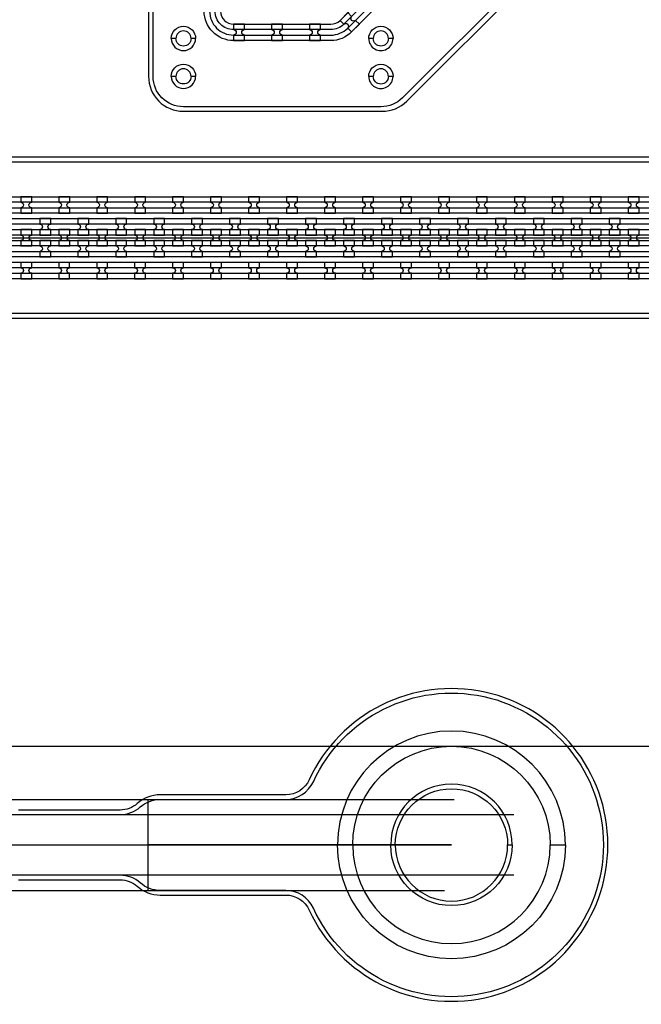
# Model space of a CAD drawing. Extents: x -63500 to 63500, y -63500 to 63500.
# Tile 57 of 256: x 657 to 4750, y -26700 to -20213. Entities that reach past the tile are written whole.
import ezdxf

# ---------------------------------------------------------------- set-up
doc = ezdxf.new("R2010")
doc.units = 13
doc.header["$MEASUREMENT"] = 0
for name, color, linetype in [('1_Metal', 2, 'Continuous'), ('2_Electrodes', 5, 'Continuous'), ('3_Outline', 4, 'Continuous')]:
    doc.layers.add(name, color=color, linetype=linetype)

msp = doc.modelspace()

# ---------------------------------------------------------------- linework, layer by layer
for p, q in [((500, -21649.7), (19000, -21649.7)), ((0, -25000), (34000, -25000)), ((-1827.8, -25349.7), (3518.1, -25349.7)), ((1500, -25349.7), (1500, -25949.7)), ((-1827.8, -25449.7), (3910.6, -25449.7)), ((500, -25649.7), (3500, -25649.7)), ((3500, -25649.7), (1500, -25649.7)), ((3910.6, -25849.7), (-1827.8, -25849.7)), ((-1827.8, -25949.7), (3455.1, -25949.7))]:
    msp.add_line(p, q)
for radius in [50000, 47500, 45000]:
    msp.add_circle((0, 0), radius)
at = {"layer": '1_Metal'}
for points in [[(-50000, 0, 1), (50000, 0), (51000, 0, -1), (-51000, 0)], [(2842.5, -20294.2), (2893.4, -20243.3), (2868, -20217.8, -0.414214), (2842.5, -20217.8), (2842.5, -20217.8, -0.414214), (2842.5, -20192.4), (2817.1, -20166.9), (2766.1, -20217.8), (2791.6, -20243.3, -0.414214), (2817, -20243.3), (2817, -20243.3, -0.414214), (2817, -20268.7)], [(2065.3, -20350.9), (2137.3, -20350.9), (2137.3, -20314.9, -0.414214), (2119.3, -20296.9), (2119.3, -20296.9, -0.414214), (2137.3, -20278.9), (2137.3, -20242.9), (2065.3, -20242.9), (2065.3, -20278.9, -0.414214), (2083.3, -20296.9), (2083.3, -20296.9, -0.414214), (2065.3, -20314.9)], [(2315.3, -20350.9), (2387.3, -20350.9), (2387.3, -20314.9, -0.414214), (2369.3, -20296.9), (2369.3, -20296.9, -0.414214), (2387.3, -20278.9), (2387.3, -20242.9), (2315.3, -20242.9), (2315.3, -20278.9, -0.414214), (2333.3, -20296.9), (2333.3, -20296.9, -0.414214), (2315.3, -20314.9)], [(2565.3, -20351), (2637.3, -20351), (2637.3, -20315, -0.414214), (2619.3, -20297), (2619.3, -20297, -0.414214), (2637.3, -20279), (2637.3, -20243), (2565.3, -20243), (2565.3, -20279, -0.414214), (2583.3, -20297), (2583.3, -20297, -0.414214), (2565.3, -20315)], [(736.1, -21379.8), (664.1, -21379.8), (664.1, -21415.8, -0.414214), (682.1, -21433.8), (682.1, -21433.8, -0.414214), (664.1, -21451.8), (664.1, -21487.8), (736.1, -21487.8), (736.1, -21451.8, -0.414214), (718.1, -21433.8), (718.1, -21433.8, -0.414214), (736.1, -21415.8)], [(986.1, -21379.8), (914.1, -21379.8), (914.1, -21415.8, -0.414214), (932.1, -21433.8), (932.1, -21433.8, -0.414214), (914.1, -21451.8), (914.1, -21487.8), (986.1, -21487.8), (986.1, -21451.8, -0.414214), (968.1, -21433.8), (968.1, -21433.8, -0.414214), (986.1, -21415.8)], [(1236.1, -21379.8), (1164.1, -21379.8), (1164.1, -21415.8, -0.414214), (1182.1, -21433.8), (1182.1, -21433.8, -0.414214), (1164.1, -21451.8), (1164.1, -21487.8), (1236.1, -21487.8), (1236.1, -21451.8, -0.414214), (1218.1, -21433.8), (1218.1, -21433.8, -0.414214), (1236.1, -21415.8)], [(1486.1, -21379.8), (1414.1, -21379.8), (1414.1, -21415.8, -0.414214), (1432.1, -21433.8), (1432.1, -21433.8, -0.414214), (1414.1, -21451.8), (1414.1, -21487.8), (1486.1, -21487.8), (1486.1, -21451.8, -0.414214), (1468.1, -21433.8), (1468.1, -21433.8, -0.414214), (1486.1, -21415.8)], [(1736.1, -21379.8), (1664.1, -21379.8), (1664.1, -21415.8, -0.414214), (1682.1, -21433.8), (1682.1, -21433.8, -0.414214), (1664.1, -21451.8), (1664.1, -21487.8), (1736.1, -21487.8), (1736.1, -21451.8, -0.414214), (1718.1, -21433.8), (1718.1, -21433.8, -0.414214), (1736.1, -21415.8)], [(1986.1, -21379.8), (1914.1, -21379.8), (1914.1, -21415.8, -0.414214), (1932.1, -21433.8), (1932.1, -21433.8, -0.414214), (1914.1, -21451.8), (1914.1, -21487.8), (1986.1, -21487.8), (1986.1, -21451.8, -0.414214), (1968.1, -21433.8), (1968.1, -21433.8, -0.414214), (1986.1, -21415.8)], [(2236.1, -21379.8), (2164.1, -21379.8), (2164.1, -21415.8, -0.414214), (2182.1, -21433.8), (2182.1, -21433.8, -0.414214), (2164.1, -21451.8), (2164.1, -21487.8), (2236.1, -21487.8), (2236.1, -21451.8, -0.414214), (2218.1, -21433.8), (2218.1, -21433.8, -0.414214), (2236.1, -21415.8)], [(2486.1, -21379.8), (2414.1, -21379.8), (2414.1, -21415.8, -0.414214), (2432.1, -21433.8), (2432.1, -21433.8, -0.414214), (2414.1, -21451.8), (2414.1, -21487.8), (2486.1, -21487.8), (2486.1, -21451.8, -0.414214), (2468.1, -21433.8), (2468.1, -21433.8, -0.414214), (2486.1, -21415.8)], [(2736.1, -21379.8), (2664.1, -21379.8), (2664.1, -21415.8, -0.414214), (2682.1, -21433.8), (2682.1, -21433.8, -0.414214), (2664.1, -21451.8), (2664.1, -21487.8), (2736.1, -21487.8), (2736.1, -21451.8, -0.414214), (2718.1, -21433.8), (2718.1, -21433.8, -0.414214), (2736.1, -21415.8)], [(2986.1, -21379.8), (2914.1, -21379.8), (2914.1, -21415.8, -0.414214), (2932.1, -21433.8), (2932.1, -21433.8, -0.414214), (2914.1, -21451.8), (2914.1, -21487.8), (2986.1, -21487.8), (2986.1, -21451.8, -0.414214), (2968.1, -21433.8), (2968.1, -21433.8, -0.414214), (2986.1, -21415.8)], [(3236.1, -21379.8), (3164.1, -21379.8), (3164.1, -21415.8, -0.414214), (3182.1, -21433.8), (3182.1, -21433.8, -0.414214), (3164.1, -21451.8), (3164.1, -21487.8), (3236.1, -21487.8), (3236.1, -21451.8, -0.414214), (3218.1, -21433.8), (3218.1, -21433.8, -0.414214), (3236.1, -21415.8)], [(3486.1, -21379.8), (3414.1, -21379.8), (3414.1, -21415.8, -0.414214), (3432.1, -21433.8), (3432.1, -21433.8, -0.414214), (3414.1, -21451.8), (3414.1, -21487.8), (3486.1, -21487.8), (3486.1, -21451.8, -0.414214), (3468.1, -21433.8), (3468.1, -21433.8, -0.414214), (3486.1, -21415.8)], [(3736.1, -21379.8), (3664.1, -21379.8), (3664.1, -21415.8, -0.414214), (3682.1, -21433.8), (3682.1, -21433.8, -0.414214), (3664.1, -21451.8), (3664.1, -21487.8), (3736.1, -21487.8), (3736.1, -21451.8, -0.414214), (3718.1, -21433.8), (3718.1, -21433.8, -0.414214), (3736.1, -21415.8)], [(3986.1, -21379.8), (3914.1, -21379.8), (3914.1, -21415.8, -0.414214), (3932.1, -21433.8), (3932.1, -21433.8, -0.414214), (3914.1, -21451.8), (3914.1, -21487.8), (3986.1, -21487.8), (3986.1, -21451.8, -0.414214), (3968.1, -21433.8), (3968.1, -21433.8, -0.414214), (3986.1, -21415.8)], [(4236.1, -21379.8), (4164.1, -21379.8), (4164.1, -21415.8, -0.414214), (4182.1, -21433.8), (4182.1, -21433.8, -0.414214), (4164.1, -21451.8), (4164.1, -21487.8), (4236.1, -21487.8), (4236.1, -21451.8, -0.414214), (4218.1, -21433.8), (4218.1, -21433.8, -0.414214), (4236.1, -21415.8)], [(4486.1, -21379.8), (4414.1, -21379.8), (4414.1, -21415.8, -0.414214), (4432.1, -21433.8), (4432.1, -21433.8, -0.414214), (4414.1, -21451.8), (4414.1, -21487.8), (4486.1, -21487.8), (4486.1, -21451.8, -0.414214), (4468.1, -21433.8), (4468.1, -21433.8, -0.414214), (4486.1, -21415.8)], [(4736.1, -21379.8), (4664.1, -21379.8), (4664.1, -21415.8, -0.414214), (4682.1, -21433.8), (4682.1, -21433.8, -0.414214), (4664.1, -21451.8), (4664.1, -21487.8), (4736.1, -21487.8), (4736.1, -21451.8, -0.414214), (4718.1, -21433.8), (4718.1, -21433.8, -0.414214), (4736.1, -21415.8)], [(19000, -21559.7), (-7984, -21559.7, 0.414214), (-9824, -23399.7), (-9824, -23899.7, 0.414214), (-7984, -25739.7), (-6752, -25739.7, 0.414214), (-6734, -25721.7), (-6734, -25721.7), (-6703.4, -25721.7), (-6703.4, -25791.9), (-6733.4, -25791.9, 0.384752), (-6751.3, -25775.7), (-7984, -25775.7, -0.414214), (-9860, -23899.7), (-9860, -23399.7, -0.414214), (-7984, -21523.7), (19000, -21523.7)], [(789.2, -21631.8), (861.2, -21631.8), (861.2, -21595.8, -0.414214), (843.2, -21577.8), (843.2, -21577.8, -0.414214), (861.2, -21559.8), (861.2, -21523.8), (789.2, -21523.8), (789.2, -21559.8, -0.414214), (807.2, -21577.8), (807.2, -21577.8, -0.414214), (789.2, -21595.8), (789.2, -21631.8)], [(1039.2, -21631.8), (1111.2, -21631.8), (1111.2, -21595.8, -0.414214), (1093.2, -21577.8), (1093.2, -21577.8, -0.414214), (1111.2, -21559.8), (1111.2, -21523.8), (1039.2, -21523.8), (1039.2, -21559.8, -0.414214), (1057.2, -21577.8), (1057.2, -21577.8, -0.414214), (1039.2, -21595.8), (1039.2, -21631.8)], [(1289.2, -21631.8), (1361.2, -21631.8), (1361.2, -21595.8, -0.414214), (1343.2, -21577.8), (1343.2, -21577.8, -0.414214), (1361.2, -21559.8), (1361.2, -21523.8), (1289.2, -21523.8), (1289.2, -21559.8, -0.414214), (1307.2, -21577.8), (1307.2, -21577.8, -0.414214), (1289.2, -21595.8), (1289.2, -21631.8)], [(1539.2, -21631.8), (1611.2, -21631.8), (1611.2, -21595.8, -0.414214), (1593.2, -21577.8), (1593.2, -21577.8, -0.414214), (1611.2, -21559.8), (1611.2, -21523.8), (1539.2, -21523.8), (1539.2, -21559.8, -0.414214), (1557.2, -21577.8), (1557.2, -21577.8, -0.414214), (1539.2, -21595.8), (1539.2, -21631.8)], [(1789.2, -21631.8), (1861.2, -21631.8), (1861.2, -21595.8, -0.414214), (1843.2, -21577.8), (1843.2, -21577.8, -0.414214), (1861.2, -21559.8), (1861.2, -21523.8), (1789.2, -21523.8), (1789.2, -21559.8, -0.414214), (1807.2, -21577.8), (1807.2, -21577.8, -0.414214), (1789.2, -21595.8), (1789.2, -21631.8)], [(2039.2, -21631.8), (2111.2, -21631.8), (2111.2, -21595.8, -0.414214), (2093.2, -21577.8), (2093.2, -21577.8, -0.414214), (2111.2, -21559.8), (2111.2, -21523.8), (2039.2, -21523.8), (2039.2, -21559.8, -0.414214), (2057.2, -21577.8), (2057.2, -21577.8, -0.414214), (2039.2, -21595.8), (2039.2, -21631.8)], [(2289.2, -21631.8), (2361.2, -21631.8), (2361.2, -21595.8, -0.414214), (2343.2, -21577.8), (2343.2, -21577.8, -0.414214), (2361.2, -21559.8), (2361.2, -21523.8), (2289.2, -21523.8), (2289.2, -21559.8, -0.414214), (2307.2, -21577.8), (2307.2, -21577.8, -0.414214), (2289.2, -21595.8), (2289.2, -21631.8)], [(2539.2, -21631.8), (2611.2, -21631.8), (2611.2, -21595.8, -0.414214), (2593.2, -21577.8), (2593.2, -21577.8, -0.414214), (2611.2, -21559.8), (2611.2, -21523.8), (2539.2, -21523.8), (2539.2, -21559.8, -0.414214), (2557.2, -21577.8), (2557.2, -21577.8, -0.414214), (2539.2, -21595.8), (2539.2, -21631.8)], [(2789.2, -21631.8), (2861.2, -21631.8), (2861.2, -21595.8, -0.414214), (2843.2, -21577.8), (2843.2, -21577.8, -0.414214), (2861.2, -21559.8), (2861.2, -21523.8), (2789.2, -21523.8), (2789.2, -21559.8, -0.414214), (2807.2, -21577.8), (2807.2, -21577.8, -0.414214), (2789.2, -21595.8), (2789.2, -21631.8)], [(3039.2, -21631.8), (3111.2, -21631.8), (3111.2, -21595.8, -0.414214), (3093.2, -21577.8), (3093.2, -21577.8, -0.414214), (3111.2, -21559.8), (3111.2, -21523.8), (3039.2, -21523.8), (3039.2, -21559.8, -0.414214), (3057.2, -21577.8), (3057.2, -21577.8, -0.414214), (3039.2, -21595.8), (3039.2, -21631.8)], [(3289.2, -21631.8), (3361.2, -21631.8), (3361.2, -21595.8, -0.414214), (3343.2, -21577.8), (3343.2, -21577.8, -0.414214), (3361.2, -21559.8), (3361.2, -21523.8), (3289.2, -21523.8), (3289.2, -21559.8, -0.414214), (3307.2, -21577.8), (3307.2, -21577.8, -0.414214), (3289.2, -21595.8), (3289.2, -21631.8)], [(3539.2, -21631.8), (3611.2, -21631.8), (3611.2, -21595.8, -0.414214), (3593.2, -21577.8), (3593.2, -21577.8, -0.414214), (3611.2, -21559.8), (3611.2, -21523.8), (3539.2, -21523.8), (3539.2, -21559.8, -0.414214), (3557.2, -21577.8), (3557.2, -21577.8, -0.414214), (3539.2, -21595.8), (3539.2, -21631.8)], [(3789.2, -21631.8), (3861.2, -21631.8), (3861.2, -21595.8, -0.414214), (3843.2, -21577.8), (3843.2, -21577.8, -0.414214), (3861.2, -21559.8), (3861.2, -21523.8), (3789.2, -21523.8), (3789.2, -21559.8, -0.414214), (3807.2, -21577.8), (3807.2, -21577.8, -0.414214), (3789.2, -21595.8), (3789.2, -21631.8)], [(4039.2, -21631.8), (4111.2, -21631.8), (4111.2, -21595.8, -0.414214), (4093.2, -21577.8), (4093.2, -21577.8, -0.414214), (4111.2, -21559.8), (4111.2, -21523.8), (4039.2, -21523.8), (4039.2, -21559.8, -0.414214), (4057.2, -21577.8), (4057.2, -21577.8, -0.414214), (4039.2, -21595.8), (4039.2, -21631.8)], [(4289.2, -21631.8), (4361.2, -21631.8), (4361.2, -21595.8, -0.414214), (4343.2, -21577.8), (4343.2, -21577.8, -0.414214), (4361.2, -21559.8), (4361.2, -21523.8), (4289.2, -21523.8), (4289.2, -21559.8, -0.414214), (4307.2, -21577.8), (4307.2, -21577.8, -0.414214), (4289.2, -21595.8), (4289.2, -21631.8)], [(4539.2, -21631.8), (4611.2, -21631.8), (4611.2, -21595.8, -0.414214), (4593.2, -21577.8), (4593.2, -21577.8, -0.414214), (4611.2, -21559.8), (4611.2, -21523.8), (4539.2, -21523.8), (4539.2, -21559.8, -0.414214), (4557.2, -21577.8), (4557.2, -21577.8, -0.414214), (4539.2, -21595.8), (4539.2, -21631.8)], [(19000, -21631.7), (18596, -21631.7), (18596, -21631.7), (-7984, -21631.7, 0.414214), (-9752, -23399.7), (-9752, -23899.7, 0.414214), (-7984, -25667.7), (-6752, -25667.7, 0.414214), (-6734, -25649.7), (-6734, -25649.7), (-6703.4, -25649.7), (-6703.4, -25721.7), (-6734, -25721.7, 0.414214), (-6752, -25703.7), (-7984, -25703.7, -0.414214), (-9788, -23899.7), (-9788, -23399.7, -0.414214), (-7984, -21595.7), (18596, -21595.7), (19000, -21595.7)], [(664.2, -21703.8), (736.2, -21703.8), (736.2, -21667.8, -0.414214), (718.2, -21649.8), (718.2, -21649.8, -0.414214), (736.2, -21631.8), (736.2, -21595.8), (664.2, -21595.8), (664.2, -21631.8, -0.414214), (682.2, -21649.8), (682.2, -21649.8, -0.414214), (664.2, -21667.8), (664.2, -21703.8)], [(914.2, -21703.8), (986.2, -21703.8), (986.2, -21667.8, -0.414214), (968.2, -21649.8), (968.2, -21649.8, -0.414214), (986.2, -21631.8), (986.2, -21595.8), (914.2, -21595.8), (914.2, -21631.8, -0.414214), (932.2, -21649.8), (932.2, -21649.8, -0.414214), (914.2, -21667.8), (914.2, -21703.8)], [(1164.2, -21703.8), (1236.2, -21703.8), (1236.2, -21667.8, -0.414214), (1218.2, -21649.8), (1218.2, -21649.8, -0.414214), (1236.2, -21631.8), (1236.2, -21595.8), (1164.2, -21595.8), (1164.2, -21631.8, -0.414214), (1182.2, -21649.8), (1182.2, -21649.8, -0.414214), (1164.2, -21667.8), (1164.2, -21703.8)], [(1414.2, -21703.8), (1486.2, -21703.8), (1486.2, -21667.8, -0.414214), (1468.2, -21649.8), (1468.2, -21649.8, -0.414214), (1486.2, -21631.8), (1486.2, -21595.8), (1414.2, -21595.8), (1414.2, -21631.8, -0.414214), (1432.2, -21649.8), (1432.2, -21649.8, -0.414214), (1414.2, -21667.8), (1414.2, -21703.8)], [(1664.2, -21703.8), (1736.2, -21703.8), (1736.2, -21667.8, -0.414214), (1718.2, -21649.8), (1718.2, -21649.8, -0.414214), (1736.2, -21631.8), (1736.2, -21595.8), (1664.2, -21595.8), (1664.2, -21631.8, -0.414214), (1682.2, -21649.8), (1682.2, -21649.8, -0.414214), (1664.2, -21667.8), (1664.2, -21703.8)], [(1914.2, -21703.8), (1986.2, -21703.8), (1986.2, -21667.8, -0.414214), (1968.2, -21649.8), (1968.2, -21649.8, -0.414214), (1986.2, -21631.8), (1986.2, -21595.8), (1914.2, -21595.8), (1914.2, -21631.8, -0.414214), (1932.2, -21649.8), (1932.2, -21649.8, -0.414214), (1914.2, -21667.8), (1914.2, -21703.8)], [(2164.2, -21703.8), (2236.2, -21703.8), (2236.2, -21667.8, -0.414214), (2218.2, -21649.8), (2218.2, -21649.8, -0.414214), (2236.2, -21631.8), (2236.2, -21595.8), (2164.2, -21595.8), (2164.2, -21631.8, -0.414214), (2182.2, -21649.8), (2182.2, -21649.8, -0.414214), (2164.2, -21667.8), (2164.2, -21703.8)], [(2414.2, -21703.8), (2486.2, -21703.8), (2486.2, -21667.8, -0.414214), (2468.2, -21649.8), (2468.2, -21649.8, -0.414214), (2486.2, -21631.8), (2486.2, -21595.8), (2414.2, -21595.8), (2414.2, -21631.8, -0.414214), (2432.2, -21649.8), (2432.2, -21649.8, -0.414214), (2414.2, -21667.8), (2414.2, -21703.8)], [(2664.2, -21703.8), (2736.2, -21703.8), (2736.2, -21667.8, -0.414214), (2718.2, -21649.8), (2718.2, -21649.8, -0.414214), (2736.2, -21631.8), (2736.2, -21595.8), (2664.2, -21595.8), (2664.2, -21631.8, -0.414214), (2682.2, -21649.8), (2682.2, -21649.8, -0.414214), (2664.2, -21667.8), (2664.2, -21703.8)], [(2914.2, -21703.8), (2986.2, -21703.8), (2986.2, -21667.8, -0.414214), (2968.2, -21649.8), (2968.2, -21649.8, -0.414214), (2986.2, -21631.8), (2986.2, -21595.8), (2914.2, -21595.8), (2914.2, -21631.8, -0.414214), (2932.2, -21649.8), (2932.2, -21649.8, -0.414214), (2914.2, -21667.8), (2914.2, -21703.8)], [(3164.2, -21703.8), (3236.2, -21703.8), (3236.2, -21667.8, -0.414214), (3218.2, -21649.8), (3218.2, -21649.8, -0.414214), (3236.2, -21631.8), (3236.2, -21595.8), (3164.2, -21595.8), (3164.2, -21631.8, -0.414214), (3182.2, -21649.8), (3182.2, -21649.8, -0.414214), (3164.2, -21667.8), (3164.2, -21703.8)], [(3414.2, -21703.8), (3486.2, -21703.8), (3486.2, -21667.8, -0.414214), (3468.2, -21649.8), (3468.2, -21649.8, -0.414214), (3486.2, -21631.8), (3486.2, -21595.8), (3414.2, -21595.8), (3414.2, -21631.8, -0.414214), (3432.2, -21649.8), (3432.2, -21649.8, -0.414214), (3414.2, -21667.8), (3414.2, -21703.8)], [(3664.2, -21703.8), (3736.2, -21703.8), (3736.2, -21667.8, -0.414214), (3718.2, -21649.8), (3718.2, -21649.8, -0.414214), (3736.2, -21631.8), (3736.2, -21595.8), (3664.2, -21595.8), (3664.2, -21631.8, -0.414214), (3682.2, -21649.8), (3682.2, -21649.8, -0.414214), (3664.2, -21667.8), (3664.2, -21703.8)], [(3914.2, -21703.8), (3986.2, -21703.8), (3986.2, -21667.8, -0.414214), (3968.2, -21649.8), (3968.2, -21649.8, -0.414214), (3986.2, -21631.8), (3986.2, -21595.8), (3914.2, -21595.8), (3914.2, -21631.8, -0.414214), (3932.2, -21649.8), (3932.2, -21649.8, -0.414214), (3914.2, -21667.8), (3914.2, -21703.8)], [(4164.2, -21703.8), (4236.2, -21703.8), (4236.2, -21667.8, -0.414214), (4218.2, -21649.8), (4218.2, -21649.8, -0.414214), (4236.2, -21631.8), (4236.2, -21595.8), (4164.2, -21595.8), (4164.2, -21631.8, -0.414214), (4182.2, -21649.8), (4182.2, -21649.8, -0.414214), (4164.2, -21667.8), (4164.2, -21703.8)], [(4414.2, -21703.8), (4486.2, -21703.8), (4486.2, -21667.8, -0.414214), (4468.2, -21649.8), (4468.2, -21649.8, -0.414214), (4486.2, -21631.8), (4486.2, -21595.8), (4414.2, -21595.8), (4414.2, -21631.8, -0.414214), (4432.2, -21649.8), (4432.2, -21649.8, -0.414214), (4414.2, -21667.8), (4414.2, -21703.8)], [(4664.2, -21703.8), (4736.2, -21703.8), (4736.2, -21667.8, -0.414214), (4718.2, -21649.8), (4718.2, -21649.8, -0.414214), (4736.2, -21631.8), (4736.2, -21595.8), (4664.2, -21595.8), (4664.2, -21631.8, -0.414214), (4682.2, -21649.8), (4682.2, -21649.8, -0.414214), (4664.2, -21667.8), (4664.2, -21703.8)], [(19000, -21703.7), (18596, -21703.7), (-7984, -21703.7, 0.414214), (-9680, -23399.7), (-9680, -23899.7, 0.414214), (-7984, -25595.7), (-6752, -25595.7, 0.414214), (-6734, -25577.7), (-6734, -25577.7), (-6703.4, -25577.7), (-6703.4, -25649.7), (-6734, -25649.7, 0.414214), (-6752, -25631.7), (-7984, -25631.7, -0.414214), (-9716, -23899.7), (-9716, -23399.7, -0.414214), (-7984, -21667.7), (18596, -21667.7), (19000, -21667.7)], [(789.2, -21667.8), (789.2, -21703.8, -0.414214), (807.2, -21721.8), (807.2, -21721.8, -0.414214), (789.2, -21739.8), (789.2, -21775.8), (861.2, -21775.8), (861.2, -21739.8, -0.414214), (843.2, -21721.8), (843.2, -21721.8, -0.414214), (861.2, -21703.8), (861.2, -21667.8)], [(1039.2, -21667.8), (1039.2, -21703.8, -0.414214), (1057.2, -21721.8), (1057.2, -21721.8, -0.414214), (1039.2, -21739.8), (1039.2, -21775.8), (1111.2, -21775.8), (1111.2, -21739.8, -0.414214), (1093.2, -21721.8), (1093.2, -21721.8, -0.414214), (1111.2, -21703.8), (1111.2, -21667.8)], [(1289.2, -21667.8), (1289.2, -21703.8, -0.414214), (1307.2, -21721.8), (1307.2, -21721.8, -0.414214), (1289.2, -21739.8), (1289.2, -21775.8), (1361.2, -21775.8), (1361.2, -21739.8, -0.414214), (1343.2, -21721.8), (1343.2, -21721.8, -0.414214), (1361.2, -21703.8), (1361.2, -21667.8)], [(1539.2, -21667.8), (1539.2, -21703.8, -0.414214), (1557.2, -21721.8), (1557.2, -21721.8, -0.414214), (1539.2, -21739.8), (1539.2, -21775.8), (1611.2, -21775.8), (1611.2, -21739.8, -0.414214), (1593.2, -21721.8), (1593.2, -21721.8, -0.414214), (1611.2, -21703.8), (1611.2, -21667.8)], [(1789.2, -21667.8), (1789.2, -21703.8, -0.414214), (1807.2, -21721.8), (1807.2, -21721.8, -0.414214), (1789.2, -21739.8), (1789.2, -21775.8), (1861.2, -21775.8), (1861.2, -21739.8, -0.414214), (1843.2, -21721.8), (1843.2, -21721.8, -0.414214), (1861.2, -21703.8), (1861.2, -21667.8)], [(2039.2, -21667.8), (2039.2, -21703.8, -0.414214), (2057.2, -21721.8), (2057.2, -21721.8, -0.414214), (2039.2, -21739.8), (2039.2, -21775.8), (2111.2, -21775.8), (2111.2, -21739.8, -0.414214), (2093.2, -21721.8), (2093.2, -21721.8, -0.414214), (2111.2, -21703.8), (2111.2, -21667.8)], [(2289.2, -21667.8), (2289.2, -21703.8, -0.414214), (2307.2, -21721.8), (2307.2, -21721.8, -0.414214), (2289.2, -21739.8), (2289.2, -21775.8), (2361.2, -21775.8), (2361.2, -21739.8, -0.414214), (2343.2, -21721.8), (2343.2, -21721.8, -0.414214), (2361.2, -21703.8), (2361.2, -21667.8)], [(2539.2, -21667.8), (2539.2, -21703.8, -0.414214), (2557.2, -21721.8), (2557.2, -21721.8, -0.414214), (2539.2, -21739.8), (2539.2, -21775.8), (2611.2, -21775.8), (2611.2, -21739.8, -0.414214), (2593.2, -21721.8), (2593.2, -21721.8, -0.414214), (2611.2, -21703.8), (2611.2, -21667.8)], [(2789.2, -21667.8), (2789.2, -21703.8, -0.414214), (2807.2, -21721.8), (2807.2, -21721.8, -0.414214), (2789.2, -21739.8), (2789.2, -21775.8), (2861.2, -21775.8), (2861.2, -21739.8, -0.414214), (2843.2, -21721.8), (2843.2, -21721.8, -0.414214), (2861.2, -21703.8), (2861.2, -21667.8)], [(3039.2, -21667.8), (3039.2, -21703.8, -0.414214), (3057.2, -21721.8), (3057.2, -21721.8, -0.414214), (3039.2, -21739.8), (3039.2, -21775.8), (3111.2, -21775.8), (3111.2, -21739.8, -0.414214), (3093.2, -21721.8), (3093.2, -21721.8, -0.414214), (3111.2, -21703.8), (3111.2, -21667.8)], [(3289.2, -21667.8), (3289.2, -21703.8, -0.414214), (3307.2, -21721.8), (3307.2, -21721.8, -0.414214), (3289.2, -21739.8), (3289.2, -21775.8), (3361.2, -21775.8), (3361.2, -21739.8, -0.414214), (3343.2, -21721.8), (3343.2, -21721.8, -0.414214), (3361.2, -21703.8), (3361.2, -21667.8)], [(3539.2, -21667.8), (3539.2, -21703.8, -0.414214), (3557.2, -21721.8), (3557.2, -21721.8, -0.414214), (3539.2, -21739.8), (3539.2, -21775.8), (3611.2, -21775.8), (3611.2, -21739.8, -0.414214), (3593.2, -21721.8), (3593.2, -21721.8, -0.414214), (3611.2, -21703.8), (3611.2, -21667.8)], [(3789.2, -21667.8), (3789.2, -21703.8, -0.414214), (3807.2, -21721.8), (3807.2, -21721.8, -0.414214), (3789.2, -21739.8), (3789.2, -21775.8), (3861.2, -21775.8), (3861.2, -21739.8, -0.414214), (3843.2, -21721.8), (3843.2, -21721.8, -0.414214), (3861.2, -21703.8), (3861.2, -21667.8)], [(4039.2, -21667.8), (4039.2, -21703.8, -0.414214), (4057.2, -21721.8), (4057.2, -21721.8, -0.414214), (4039.2, -21739.8), (4039.2, -21775.8), (4111.2, -21775.8), (4111.2, -21739.8, -0.414214), (4093.2, -21721.8), (4093.2, -21721.8, -0.414214), (4111.2, -21703.8), (4111.2, -21667.8)], [(4289.2, -21667.8), (4289.2, -21703.8, -0.414214), (4307.2, -21721.8), (4307.2, -21721.8, -0.414214), (4289.2, -21739.8), (4289.2, -21775.8), (4361.2, -21775.8), (4361.2, -21739.8, -0.414214), (4343.2, -21721.8), (4343.2, -21721.8, -0.414214), (4361.2, -21703.8), (4361.2, -21667.8)], [(4539.2, -21667.8), (4539.2, -21703.8, -0.414214), (4557.2, -21721.8), (4557.2, -21721.8, -0.414214), (4539.2, -21739.8), (4539.2, -21775.8), (4611.2, -21775.8), (4611.2, -21739.8, -0.414214), (4593.2, -21721.8), (4593.2, -21721.8, -0.414214), (4611.2, -21703.8), (4611.2, -21667.8)], [(19000, -21775.7), (18596, -21775.7), (-7984, -21775.7, 0.414214), (-9608, -23399.7), (-9608, -23899.7, 0.414214), (-7984, -25523.7), (-6751.3, -25523.7, 0.384752), (-6733.4, -25507.5), (-6703.4, -25507.5), (-6703.4, -25577.7), (-6734, -25577.7, 0.414214), (-6752, -25559.7), (-7984, -25559.7, -0.414214), (-9644, -23899.7), (-9644, -23399.7, -0.414214), (-7984, -21739.7), (18596, -21739.7), (19000, -21739.7)], [(736, -21811.8), (664, -21811.8), (664, -21847.8, -0.414214), (682, -21865.8), (682, -21865.8, -0.414214), (664, -21883.8), (664, -21919.8), (736, -21919.8), (736, -21883.8, -0.414214), (718, -21865.8), (718, -21865.8, -0.414214), (736, -21847.8)], [(986, -21811.8), (914, -21811.8), (914, -21847.8, -0.414214), (932, -21865.8), (932, -21865.8, -0.414214), (914, -21883.8), (914, -21919.8), (986, -21919.8), (986, -21883.8, -0.414214), (968, -21865.8), (968, -21865.8, -0.414214), (986, -21847.8)], [(1236, -21811.8), (1164, -21811.8), (1164, -21847.8, -0.414214), (1182, -21865.8), (1182, -21865.8, -0.414214), (1164, -21883.8), (1164, -21919.8), (1236, -21919.8), (1236, -21883.8, -0.414214), (1218, -21865.8), (1218, -21865.8, -0.414214), (1236, -21847.8)], [(1486, -21811.8), (1414, -21811.8), (1414, -21847.8, -0.414214), (1432, -21865.8), (1432, -21865.8, -0.414214), (1414, -21883.8), (1414, -21919.8), (1486, -21919.8), (1486, -21883.8, -0.414214), (1468, -21865.8), (1468, -21865.8, -0.414214), (1486, -21847.8)], [(1736, -21811.8), (1664, -21811.8), (1664, -21847.8, -0.414214), (1682, -21865.8), (1682, -21865.8, -0.414214), (1664, -21883.8), (1664, -21919.8), (1736, -21919.8), (1736, -21883.8, -0.414214), (1718, -21865.8), (1718, -21865.8, -0.414214), (1736, -21847.8)], [(1986, -21811.8), (1914, -21811.8), (1914, -21847.8, -0.414214), (1932, -21865.8), (1932, -21865.8, -0.414214), (1914, -21883.8), (1914, -21919.8), (1986, -21919.8), (1986, -21883.8, -0.414214), (1968, -21865.8), (1968, -21865.8, -0.414214), (1986, -21847.8)], [(2236, -21811.8), (2164, -21811.8), (2164, -21847.8, -0.414214), (2182, -21865.8), (2182, -21865.8, -0.414214), (2164, -21883.8), (2164, -21919.8), (2236, -21919.8), (2236, -21883.8, -0.414214), (2218, -21865.8), (2218, -21865.8, -0.414214), (2236, -21847.8)], [(2486, -21811.8), (2414, -21811.8), (2414, -21847.8, -0.414214), (2432, -21865.8), (2432, -21865.8, -0.414214), (2414, -21883.8), (2414, -21919.8), (2486, -21919.8), (2486, -21883.8, -0.414214), (2468, -21865.8), (2468, -21865.8, -0.414214), (2486, -21847.8)], [(2736, -21811.8), (2664, -21811.8), (2664, -21847.8, -0.414214), (2682, -21865.8), (2682, -21865.8, -0.414214), (2664, -21883.8), (2664, -21919.8), (2736, -21919.8), (2736, -21883.8, -0.414214), (2718, -21865.8), (2718, -21865.8, -0.414214), (2736, -21847.8)], [(2986, -21811.8), (2914, -21811.8), (2914, -21847.8, -0.414214), (2932, -21865.8), (2932, -21865.8, -0.414214), (2914, -21883.8), (2914, -21919.8), (2986, -21919.8), (2986, -21883.8, -0.414214), (2968, -21865.8), (2968, -21865.8, -0.414214), (2986, -21847.8)], [(3236, -21811.8), (3164, -21811.8), (3164, -21847.8, -0.414214), (3182, -21865.8), (3182, -21865.8, -0.414214), (3164, -21883.8), (3164, -21919.8), (3236, -21919.8), (3236, -21883.8, -0.414214), (3218, -21865.8), (3218, -21865.8, -0.414214), (3236, -21847.8)], [(3486, -21811.8), (3414, -21811.8), (3414, -21847.8, -0.414214), (3432, -21865.8), (3432, -21865.8, -0.414214), (3414, -21883.8), (3414, -21919.8), (3486, -21919.8), (3486, -21883.8, -0.414214), (3468, -21865.8), (3468, -21865.8, -0.414214), (3486, -21847.8)], [(3736, -21811.8), (3664, -21811.8), (3664, -21847.8, -0.414214), (3682, -21865.8), (3682, -21865.8, -0.414214), (3664, -21883.8), (3664, -21919.8), (3736, -21919.8), (3736, -21883.8, -0.414214), (3718, -21865.8), (3718, -21865.8, -0.414214), (3736, -21847.8)], [(3986, -21811.8), (3914, -21811.8), (3914, -21847.8, -0.414214), (3932, -21865.8), (3932, -21865.8, -0.414214), (3914, -21883.8), (3914, -21919.8), (3986, -21919.8), (3986, -21883.8, -0.414214), (3968, -21865.8), (3968, -21865.8, -0.414214), (3986, -21847.8)], [(4236, -21811.8), (4164, -21811.8), (4164, -21847.8, -0.414214), (4182, -21865.8), (4182, -21865.8, -0.414214), (4164, -21883.8), (4164, -21919.8), (4236, -21919.8), (4236, -21883.8, -0.414214), (4218, -21865.8), (4218, -21865.8, -0.414214), (4236, -21847.8)], [(4486, -21811.8), (4414, -21811.8), (4414, -21847.8, -0.414214), (4432, -21865.8), (4432, -21865.8, -0.414214), (4414, -21883.8), (4414, -21919.8), (4486, -21919.8), (4486, -21883.8, -0.414214), (4468, -21865.8), (4468, -21865.8, -0.414214), (4486, -21847.8)], [(4736, -21811.8), (4664, -21811.8), (4664, -21847.8, -0.414214), (4682, -21865.8), (4682, -21865.8, -0.414214), (4664, -21883.8), (4664, -21919.8), (4736, -21919.8), (4736, -21883.8, -0.414214), (4718, -21865.8), (4718, -21865.8, -0.414214), (4736, -21847.8)], [(4250, -25649.7, 1), (2750, -25649.7), (2850, -25649.7, -1), (4150, -25649.7)], [(4250, -25649.7, -1), (2750, -25649.7), (2850, -25649.7, 1), (4150, -25649.7)]]:
    msp.add_lwpolyline(points, format="xyb", close=True, dxfattribs=at)
for points in [[(1907.3, -20156.8, 0.414214), (2065.3, -20314.9), (2705.3, -20315, 0.198912), (2817, -20268.7), (3439.7, -19646.3, -0.198912)], [(3414.2, -19620.8), (2791.6, -20243.3, -0.198912), (2705.3, -20279), (2065.3, -20278.9, -0.414214), (1943.3, -20156.9)], [(1979.3, -20156.9, 0.414214), (2065.3, -20242.9), (2705.3, -20243, 0.198912), (2766.1, -20217.8), (3388.8, -19595.4, -0.198912)], [(3465.1, -19671.8), (2842.5, -20294.2, -0.198912), (2705.3, -20351), (2065.3, -20350.9, -0.414214), (1871.3, -20156.8)], [(18596, -21415.7), (-7984, -21415.7, 0.414214)], [(18596, -21487.7), (-7984.1, -21487.7, 0.414214)], [(18596, -21847.7), (-7984, -21847.7, 0.414214)], [(18596, -21919.7), (-7984.1, -21919.7, 0.414214)]]:
    msp.add_lwpolyline(points, format="xyb", dxfattribs=at)
for points in [[(-7984.1, -21379.7), (18596, -21379.7)], [(-7984, -21451.7), (18596, -21451.7)], [(-7984.1, -21811.7), (18596, -21811.7)], [(-7984, -21883.7), (18596, -21883.7)]]:
    msp.add_lwpolyline(points, dxfattribs=at)
at = {"layer": '2_Electrodes'}
for points in [[(47500, 0, -1), (-47500, 0), (-51000, 0, 1), (51000, 0)], [(1655.3, -20336.8, -1), (1815.3, -20336.8), (1785.3, -20336.8, 1), (1685.3, -20336.8)], [(1655.3, -20336.8, -1), (1815.3, -20336.8), (1785.3, -20336.8, 1), (1685.3, -20336.8)], [(2955.3, -20337, -1), (3115.3, -20337.1), (3085.3, -20337, 1), (2985.3, -20337)], [(2955.3, -20337, -1), (3115.3, -20337.1), (3085.3, -20337, 1), (2985.3, -20337)], [(1655.3, -20336.8, 1), (1815.3, -20336.8), (1785.3, -20336.8, -1), (1685.3, -20336.8)], [(1655.3, -20336.8, 1), (1815.3, -20336.8), (1785.3, -20336.8, -1), (1685.3, -20336.8)], [(2955.3, -20337, 1), (3115.3, -20337.1), (3085.3, -20337, -1), (2985.3, -20337)], [(2955.3, -20337, 1), (3115.3, -20337.1), (3085.3, -20337, -1), (2985.3, -20337)], [(1655.3, -20586.8, -1), (1815.3, -20586.8), (1785.3, -20586.8, 1), (1685.3, -20586.8)], [(1655.3, -20586.8, -1), (1815.3, -20586.8), (1785.3, -20586.8, 1), (1685.3, -20586.8)], [(2955.3, -20587, -1), (3115.3, -20587.1), (3085.3, -20587, 1), (2985.3, -20587)], [(2955.3, -20587, -1), (3115.3, -20587.1), (3085.3, -20587, 1), (2985.3, -20587)], [(1655.3, -20586.8, 1), (1815.3, -20586.8), (1785.3, -20586.8, -1), (1685.3, -20586.8)], [(1655.3, -20586.8, 1), (1815.3, -20586.8), (1785.3, -20586.8, -1), (1685.3, -20586.8)], [(2955.3, -20587, 1), (3115.3, -20587.1), (3085.3, -20587, -1), (2985.3, -20587)], [(2955.3, -20587, 1), (3115.3, -20587.1), (3085.3, -20587, -1), (2985.3, -20587)], [(-9933.4, -25419.7), (-9933.4, -25449.7, 0.610914), (-9811.5, -25212.2, -0.156977), (-10234, -23899.7), (-10234, -23399.7, -0.414214), (-7984, -21149.7), (18001.8, -21149.7), (18001.8, -21119.7), (-7984, -21119.7, 0.414214), (-10264, -23399.7), (-10264, -23899.7, 0.156977), (-9835.9, -25229.7, -0.610914)], [(3100, -25649.7), (3130, -25649.7, -1), (3870, -25649.7), (3900, -25649.7, 1)], [(3100, -25649.7), (3130, -25649.7, 1), (3870, -25649.7), (3900, -25649.7, -1)]]:
    msp.add_lwpolyline(points, format="xyb", close=True, dxfattribs=at)
for points in [[(1505.3, -20155), (1505.3, -20586.8, 0.414214), (1735.2, -20816.8), (3043.7, -20817, 0.198912), (3206.4, -20749.7), (3980.5, -19975.8, -0.198912)], [(3950.8, -19954.6), (3176.7, -20728.5, -0.198912), (3035.2, -20787), (1735.2, -20786.8, -0.414214), (1535.3, -20586.8), (1535.3, -20155, 0.165811)], [(18001.8, -22149.7), (-7984, -22149.7, 0.414214)], [(650, -25879.7), (1318.3, -25879.7, -0.182676), (1430.7, -25922.2, 0.182676), (1582.8, -25979.7), (2409.1, -25979.7, -0.293253), (2563.7, -26078.9, 4.581742), (2563.7, -25220.5, -0.293253), (2409.1, -25319.7), (1582.8, -25319.7, 0.182676), (1430.7, -25377.2, -0.182676), (1318.3, -25419.7), (650, -25419.7, -0.414214)], [(650, -25449.7), (1318.3, -25449.7, 0.182676), (1450.6, -25399.7, -0.182676), (1582.8, -25349.7), (2409.1, -25349.7, 0.293253), (2590.9, -25233, -4.581742), (2590.9, -26066.4, 0.293253), (2409.1, -25949.7), (1582.8, -25949.7, -0.182676), (1450.6, -25899.7, 0.182676), (1318.3, -25849.7), (650, -25849.7, 0.414214)]]:
    msp.add_lwpolyline(points, format="xyb", dxfattribs=at)
msp.add_lwpolyline([(-7984, -22179.7), (18001.8, -22179.7)], dxfattribs=at)
at = {"layer": '3_Outline'}
for points in [[(47500, 0, -1), (-47500, 0), (-51000, 0, 1), (51000, 0)], [(1655.3, -20336.8, -1), (1815.3, -20336.8), (1785.3, -20336.8, 1), (1685.3, -20336.8)], [(2955.3, -20337, -1), (3115.3, -20337.1), (3085.3, -20337, 1), (2985.3, -20337)], [(1655.3, -20336.8, 1), (1815.3, -20336.8), (1785.3, -20336.8, -1), (1685.3, -20336.8)], [(2955.3, -20337, 1), (3115.3, -20337.1), (3085.3, -20337, -1), (2985.3, -20337)], [(1655.3, -20586.8, -1), (1815.3, -20586.8), (1785.3, -20586.8, 1), (1685.3, -20586.8)], [(2955.3, -20587, -1), (3115.3, -20587.1), (3085.3, -20587, 1), (2985.3, -20587)], [(1655.3, -20586.8, 1), (1815.3, -20586.8), (1785.3, -20586.8, -1), (1685.3, -20586.8)], [(2955.3, -20587, 1), (3115.3, -20587.1), (3085.3, -20587, -1), (2985.3, -20587)], [(-9933.4, -25419.7), (-9933.4, -25449.7, 0.610914), (-9811.5, -25212.2, -0.156977), (-10234, -23899.7), (-10234, -23399.7, -0.414214), (-7984, -21149.7), (18001.8, -21149.7), (18001.8, -21119.7), (-7984, -21119.7, 0.414214), (-10264, -23399.7), (-10264, -23899.7, 0.156977), (-9835.9, -25229.7, -0.610914)], [(3100, -25649.7), (3130, -25649.7, -1), (3870, -25649.7), (3900, -25649.7, 1)], [(3100, -25649.7), (3130, -25649.7, 1), (3870, -25649.7), (3900, -25649.7, -1)]]:
    msp.add_lwpolyline(points, format="xyb", close=True, dxfattribs=at)
for points in [[(1505.3, -20155), (1505.3, -20586.8, 0.414214), (1735.2, -20816.8), (3043.7, -20817, 0.198912), (3206.4, -20749.7), (3980.5, -19975.8, -0.198912)], [(3950.8, -19954.6), (3176.7, -20728.5, -0.198912), (3035.2, -20787), (1735.2, -20786.8, -0.414214), (1535.3, -20586.8), (1535.3, -20155, 0.165811)], [(18001.8, -22149.7), (-7984, -22149.7, 0.414214)], [(650, -25879.7), (1318.3, -25879.7, -0.182676), (1430.7, -25922.2, 0.182676), (1582.8, -25979.7), (2409.1, -25979.7, -0.293253), (2563.7, -26078.9, 4.581742), (2563.7, -25220.5, -0.293253), (2409.1, -25319.7), (1582.8, -25319.7, 0.182676), (1430.7, -25377.2, -0.182676), (1318.3, -25419.7), (650, -25419.7, -0.414214)], [(650, -25449.7), (1318.3, -25449.7, 0.182676), (1450.6, -25399.7, -0.182676), (1582.8, -25349.7), (2409.1, -25349.7, 0.293253), (2590.9, -25233, -4.581742), (2590.9, -26066.4, 0.293253), (2409.1, -25949.7), (1582.8, -25949.7, -0.182676), (1450.6, -25899.7, 0.182676), (1318.3, -25849.7), (650, -25849.7, 0.414214)]]:
    msp.add_lwpolyline(points, format="xyb", dxfattribs=at)
msp.add_lwpolyline([(-7984, -22179.7), (18001.8, -22179.7)], dxfattribs=at)

doc.saveas('drawing.dxf')
